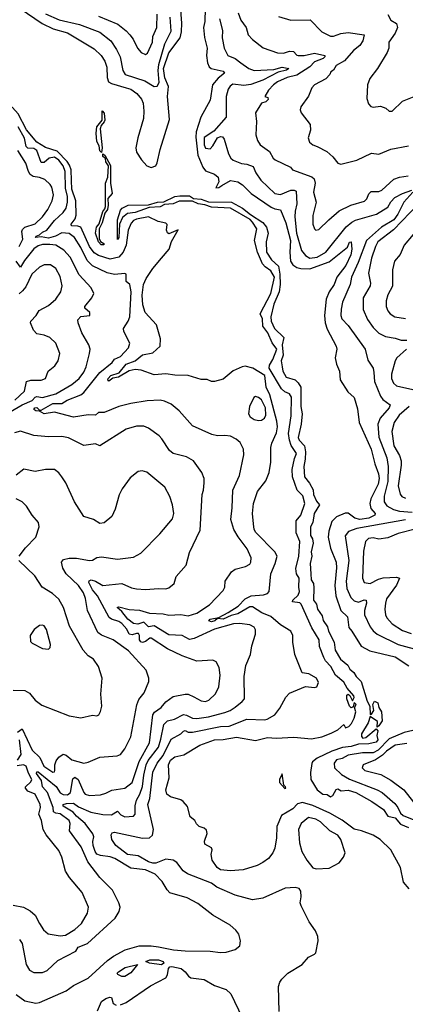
# Model space of a CAD drawing. Extents: x 1245432 to 1420865, y 606325 to 671314.
# Tile 66 of 256: x 1290349 to 1292974, y 618704 to 625408. Entities that reach past the tile are written whole.
import ezdxf

# ---------------------------------------------------------------- set-up
doc = ezdxf.new("R2010")
doc.units = 0

msp = doc.modelspace()

# ---------------------------------------------------------------- linework, layer by layer
at = {"layer": '0CON20XD'}
for points in [[(1290702.9, 624312.9), (1290699.1, 624385), (1290688.1, 624418.1), (1290672.1, 624442.1), (1290605, 624512.3), (1290525, 624537), (1290466, 624575), (1290395, 624657.6), (1290338.1, 624768.1), (1290300.5, 624810.5), (1290230.7, 624840.7), (1290079.1, 624865), (1289965, 624933.4), (1289925, 624946.6), (1289879.1, 624950.9), (1289825, 624925.3), (1289775, 624942.6), (1289725, 624938.6), (1289712.7, 625022.7), (1289595, 625262.5), (1289582.2, 625365), (1289582.3, 625515)], [(1290352.5, 625485), (1290502.2, 625382.2), (1290576.5, 625346.5), (1290675, 625319.7), (1290855, 625210.4), (1290904.6, 625165), (1290929.3, 625125), (1290942.5, 625085), (1290944, 625014), (1290954.8, 624984.8), (1290975, 624973.5), (1291074.4, 624945), (1291105.5, 624935), (1291146.7, 624905), (1291178.3, 624868.3), (1291189, 624839), (1291194.8, 624785), (1291191.1, 624735), (1291153.2, 624605), (1291140.4, 624535), (1291145, 624506.2), (1291178.6, 624455), (1291215, 624414), (1291245, 624402.5), (1291275, 624413.8), (1291285.4, 624434.6), (1291304.7, 624525), (1291367.9, 624727.9), (1291355.7, 624885), (1291362.7, 624952.7), (1291337.5, 625012.5), (1291327.8, 625075), (1291365, 625182.3), (1291442, 625285), (1291449.8, 625325), (1291452.5, 625385), (1291444.5, 625504.5)], [(1291612.7, 625485), (1291608.7, 625395), (1291599.7, 625355), (1291606.1, 625286.1), (1291624.7, 625215), (1291620.9, 625165), (1291626.7, 625115), (1291638.1, 625088.1), (1291653.1, 625075), (1291735, 625056.8), (1291744.4, 625045), (1291699.4, 625010.6), (1291662.7, 624965), (1291645, 624860), (1291582.3, 624745), (1291550.4, 624645), (1291548.3, 624608.3), (1291561.3, 624485), (1291594.8, 624404.8), (1291615, 624380), (1291675, 624355.4), (1291699.1, 624335), (1291703.8, 624305), (1291685, 624262.5), (1291705, 624265.8), (1291725, 624278.9)], [(1290525, 625448.1), (1290617.3, 625407.3), (1290755.2, 625375.2), (1290895, 625322.9), (1290969.2, 625265), (1291009.1, 625205), (1291033.1, 625155), (1291051.5, 625061.5), (1291066.1, 625036.1), (1291201.5, 624991.5), (1291265, 624954.5), (1291285, 624955.7), (1291298.4, 624981.6), (1291291.8, 625061.8), (1291295.9, 625104.1), (1291338.1, 625245), (1291379.2, 625330.8), (1291372.5, 625425)], [(1290885, 625431.9), (1291016.9, 625376.9), (1291073.4, 625333.4), (1291100, 625305), (1291122.5, 625275), (1291150.5, 625215), (1291175, 625184.2), (1291205, 625170.8), (1291220.3, 625179.7), (1291253.8, 625255), (1291256, 625295), (1291281.6, 625355), (1291285.2, 625445)], [(1291709.1, 625415), (1291729.3, 625335), (1291727.5, 625285), (1291741.5, 625215), (1291767.1, 625165), (1291815, 625143.2), (1291855.6, 625115), (1291908.6, 625075), (1291945, 625062.4), (1292079.9, 625070.1), (1292135, 625084.4), (1292181.2, 625075), (1292164.4, 625065), (1292108.5, 625051.5), (1292005, 624996.7), (1291922.6, 624967.4), (1291875, 624961.1), (1291800.9, 624969.1), (1291781.1, 624955), (1291769.3, 624935), (1291754, 624885), (1291755.4, 624745), (1291670.8, 624649.2), (1291605, 624605.7), (1291605, 624556.7), (1291615, 624534.5), (1291645, 624529.5), (1291665, 624548.6), (1291695, 624602.9), (1291715, 624612.2), (1291730.6, 624610.6), (1291741.5, 624595), (1291770, 624495), (1291785.6, 624465), (1291801.2, 624451.2), (1291858.1, 624428.1), (1291895, 624424.7), (1291937.7, 624407.7), (1291955.5, 624365), (1291990.8, 624315), (1292085.8, 624225.8), (1292125, 624218.9), (1292195, 624248.3), (1292218, 624248), (1292230.9, 624240.9), (1292235.8, 624155), (1292223.3, 624105), (1292221.1, 624065), (1292233.5, 623955), (1292267.7, 623837.7), (1292295, 623802.7), (1292325, 623784.1), (1292375, 623791.1), (1292434, 623825), (1292572.2, 623997.8), (1292609.8, 624030.2), (1292635, 624043.8), (1292776.9, 624085), (1292855, 624131.1), (1292875, 624168), (1292902, 624198), (1292954.3, 624225.7), (1293017.8, 624247.8)], [(1291837.3, 625455), (1291853.8, 625405), (1291890, 625355), (1291904.7, 625304.7), (1291935, 625272.9), (1292006.4, 625216.4), (1292105, 625183.6), (1292145, 625181.5), (1292185, 625192.9), (1292212.4, 625192.4), (1292235, 625167.5), (1292245, 625164.6), (1292285, 625163.8), (1292355, 625181.1), (1292427.1, 625165), (1292426.4, 625155), (1292415.4, 625145), (1292355, 625122.4), (1292325, 625087.2), (1292235, 625030.2), (1292168.9, 625015), (1292103.3, 624985), (1292076.2, 624965), (1292042.4, 624927.6), (1292017.5, 624885), (1292038.2, 624878.2), (1292041.5, 624865), (1292025, 624848.5), (1291995, 624838.9), (1291953.8, 624775), (1291961.8, 624715), (1291955.6, 624625), (1291966.9, 624585), (1291985, 624555.8), (1292049.8, 624509.8), (1292075.6, 624465), (1292088.1, 624455), (1292192.5, 624405), (1292206.7, 624385), (1292337.3, 624337.3), (1292353.5, 624325), (1292360.7, 624295), (1292349.6, 624235), (1292367.3, 624165), (1292343.5, 624075), (1292345.6, 624015), (1292355, 623984), (1292365, 623974.2), (1292385, 623979.2), (1292453.3, 624045), (1292525, 624106.1), (1292604.4, 624145.6), (1292696.8, 624173.2), (1292711.7, 624188.3), (1292726.8, 624223.2), (1292742, 624238), (1292795, 624238.5), (1292815, 624247.1), (1292895, 624321.3), (1292935, 624336.4), (1292994.2, 624345)], [(1292110.2, 625430.2), (1292194.5, 625404.5), (1292327.4, 625407.4), (1292405, 625325.7), (1292465, 625295.6), (1292485, 625295.5), (1292534.7, 625315.3), (1292585, 625320), (1292693.3, 625305), (1292683.9, 625265), (1292665, 625232.1), (1292621.5, 625198.5), (1292561, 625129), (1292502.7, 625097.3), (1292484.6, 625065.4), (1292467.5, 625052.5), (1292460, 625035), (1292432.9, 625005), (1292356.9, 624965), (1292338, 624945), (1292315, 624887.5), (1292262.9, 624815), (1292259.2, 624795), (1292264.2, 624775), (1292325.7, 624694.3), (1292329.4, 624655), (1292312, 624605), (1292320.8, 624575), (1292345, 624555.7), (1292375, 624545.7), (1292439.8, 624509.8), (1292480.6, 624475), (1292515, 624432.5), (1292535, 624424.5), (1292645, 624450.9), (1292745, 624498.9), (1292795, 624493.3), (1292875, 624525.8), (1292995, 624549.4)], [(1292854.6, 625444.6), (1292875, 625406), (1292913.5, 625383.5), (1292920, 625355), (1292904.2, 625315.8), (1292862.9, 625255), (1292862, 625215), (1292850.8, 625185), (1292785, 625076), (1292733, 625007), (1292715.7, 624965), (1292712.3, 624872.3), (1292723.8, 624835), (1292738.3, 624818.3), (1292755, 624813.8), (1292805, 624819.2), (1292842.5, 624805), (1292865, 624786.2), (1292885, 624786), (1292956.1, 624853.9), (1293035, 624884.4)], [(1290905, 624504), (1290895, 624516.2), (1290889.7, 624549.7), (1290875, 624580), (1290869.1, 624635), (1290875, 624678), (1290910.5, 624725), (1290911.2, 624788.8), (1290925, 624772.5), (1290927.7, 624725), (1290925, 624712.5), (1290903.2, 624686.8), (1290895.9, 624664.1), (1290910, 624535), (1290905, 624504)], [(1290325, 618770), (1290385, 618727.5), (1290458.5, 618711.5), (1290485, 618716.2), (1290664.7, 618795.3), (1290715, 618831.1), (1290815, 618882.5), (1290947.2, 619002.8), (1290987.8, 619032.2), (1291066.7, 619075), (1291163, 619103), (1291245, 619102.9), (1291295, 619095.7), (1291395.7, 619075.7), (1291475, 619067.5), (1291645, 619064.7), (1291715, 619055.5), (1291755, 619058.9), (1291815, 619077.1), (1291848.6, 619101.4), (1291853, 619137), (1291841.4, 619181.4), (1291819.8, 619209.8), (1291782, 619242), (1291665, 619310), (1291561.1, 619391.1), (1291488.2, 619428.2), (1291372, 619462), (1291352.2, 619482.2), (1291319.8, 619539.8), (1291270.9, 619590.9), (1291205, 619620), (1291105, 619630.8), (1290996, 619696), (1290965, 619709.1), (1290898.2, 619718.2), (1290875, 619727.3), (1290862.1, 619745), (1290850.2, 619785), (1290846.7, 619813.3), (1290854.4, 619845), (1290847.3, 619865), (1290794, 619935), (1290735.4, 619985), (1290713, 620013), (1290645, 620054), (1290645.5, 620065), (1290667.9, 620072.1), (1290715, 620073.2), (1290748.7, 620048.7), (1290832.9, 620012.9), (1290915, 619997), (1290975, 619994.3), (1291015, 620019.4), (1291037.5, 619995), (1291065, 619980), (1291125, 619985.6), (1291135, 619997.5), (1291135.6, 620055), (1291143.5, 620095), (1291166.2, 620135), (1291184, 620186), (1291193.1, 620265), (1291209.1, 620335), (1291224.5, 620365), (1291293.8, 620455), (1291311, 620509), (1291330.8, 620609.2), (1291355, 620633.5), (1291403.6, 620646.4), (1291465, 620677), (1291483.8, 620673.8), (1291525, 620652.5), (1291555, 620649.2), (1291635, 620661.1), (1291745, 620690.7), (1291782.5, 620705), (1291815, 620726.2), (1291864.4, 620765), (1291878.9, 620785), (1291876.2, 620935), (1291889.6, 621010.4), (1291919.6, 621085), (1291928.4, 621145), (1291954.6, 621225), (1291954.6, 621254.6), (1291945, 621272.5), (1291916.7, 621286.7), (1291845, 621297.4), (1291805, 621295.6), (1291675, 621258.7), (1291536.2, 621195), (1291505, 621188.9), (1291455, 621215.6), (1291365, 621218.8), (1291265, 621280.4), (1291225, 621273.8), (1291195, 621306.7), (1291153.3, 621293.3), (1291125, 621296.8), (1291085, 621326.3), (1291045, 621378.8), (1291013.2, 621406.8), (1291025, 621409.6), (1291095, 621392.7), (1291165, 621388.6), (1291232.5, 621367.5), (1291325, 621362.2), (1291365, 621352.7), (1291445, 621357.5), (1291495, 621349.6), (1291555, 621366.7), (1291641.4, 621425), (1291735, 621522), (1291745.8, 621545), (1291748.8, 621585), (1291791.7, 621648.3), (1291815, 621666), (1291885.8, 621684.2), (1291915, 621700), (1291923.3, 621715), (1291923.8, 621745), (1291898.1, 621805), (1291836, 621886), (1291806.6, 621936.6), (1291786.4, 622005), (1291796.2, 622085), (1291799.1, 622205), (1291845.9, 622304.1), (1291873.8, 622445), (1291872.7, 622485), (1291849.5, 622529.5), (1291822.4, 622552.4), (1291785, 622572.2), (1291745, 622578.1), (1291695, 622574.4), (1291657.3, 622582.7), (1291525, 622642.2), (1291434.7, 622744.7), (1291379.4, 622789.4), (1291335, 622811.8), (1291305, 622816.7), (1291217.7, 622812.3), (1291105, 622795.8), (1291023.8, 622773.8), (1290925, 622734.7), (1290885, 622732.5), (1290865, 622714.5), (1290815, 622717.8), (1290715, 622700.8), (1290585, 622736.8), (1290515, 622724.3), (1290485, 622743.5), (1290460, 622745), (1290445.5, 622755), (1290452.9, 622765), (1290465, 622766.6), (1290485, 622748.8), (1290495, 622750.5), (1290574.7, 622795.3), (1290635, 622794.4), (1290671.6, 622818.4), (1290765.9, 622855), (1290785, 622869.3), (1290894.4, 623005.6), (1290979.2, 623075), (1290995, 623096.4), (1291035.4, 623115), (1291090, 623175), (1291098.9, 623205), (1291058.1, 623285), (1291055.6, 623305), (1291088.5, 623355), (1291098.9, 623385), (1291108.4, 623555), (1291098.1, 623605), (1291074.3, 623625), (1291074.2, 623675), (1291065, 623680), (1290995, 623672.8), (1290944.1, 623684.1), (1290845, 623733.3), (1290808.6, 623768.6), (1290765, 623856.4), (1290721.4, 623925), (1290685, 623952.7), (1290635, 623956.6), (1290593.5, 623935), (1290545, 623921.6), (1290495, 623929.8), (1290456.9, 623925), (1290460.3, 623935), (1290485, 623942.9), (1290505, 623961.2), (1290534.8, 623975.2), (1290585, 624041.4), (1290646, 624095), (1290666.6, 624125), (1290675.2, 624164.8), (1290673.9, 624205), (1290661.7, 624261.7), (1290659.1, 624375), (1290645, 624413.8), (1290615, 624450.9), (1290585, 624473), (1290550, 624465), (1290515, 624435.2), (1290495, 624436.4), (1290465, 624517.8), (1290445, 624531.4), (1290405, 624533.8), (1290394.1, 624544.1), (1290381.7, 624601.7), (1290339.5, 624679.5)], [(1290346.4, 623863.6), (1290371.4, 623915), (1290364.2, 623965), (1290369.4, 623980.6), (1290385, 623996.2), (1290455, 624017.3), (1290503.5, 624066.5), (1290541.2, 624115), (1290570.3, 624175), (1290578.2, 624215), (1290567.3, 624267.3), (1290556, 624286), (1290519.9, 624319.9), (1290485, 624334.6), (1290441, 624341), (1290421.3, 624355), (1290409.2, 624375), (1290391.5, 624431.5), (1290337, 624517)], [(1290915, 623874.3), (1290903.1, 623875), (1290884.7, 623895), (1290865.6, 623955), (1290872.5, 623995), (1290890.9, 624019.1), (1290915, 624102), (1290929.5, 624120.5), (1290933.5, 624136.5), (1290933.2, 624295), (1290949.6, 624335), (1290952.9, 624412.9), (1290935, 624440), (1290932.9, 624462.9), (1290915, 624476.2), (1290914, 624496), (1290927.9, 624485), (1290968.2, 624415), (1290966.7, 624295), (1290978.1, 624225), (1290948.9, 624191.1), (1290952.5, 624145), (1290945.8, 624115), (1290928.8, 624091.2), (1290909.6, 624025), (1290890, 623985), (1290889.4, 623919.4), (1290898.9, 623898.9), (1290920.8, 623885), (1290922.5, 623875), (1290915, 623874.3)], [(1292116.2, 618655), (1292112, 618825), (1292120, 618855), (1292132.9, 618875), (1292175, 618915.5), (1292272, 618975), (1292314.2, 619025), (1292355, 619044.4), (1292364.3, 619055), (1292381.5, 619135), (1292379.1, 619165), (1292361.8, 619205), (1292319.1, 619265), (1292265, 619373.8), (1292259.5, 619395), (1292265.5, 619435.5), (1292263.1, 619475), (1292251.5, 619491.5), (1292225, 619499.4), (1292155.5, 619494.5), (1292005, 619427.1), (1291934.4, 619415.6), (1291815, 619446.7), (1291691.2, 619501.2), (1291655, 619528), (1291492, 619592), (1291462.5, 619612.5), (1291419.8, 619669.8), (1291395, 619686), (1291345, 619693.2), (1291275, 619665.6), (1291255, 619663.9), (1291225, 619673.9), (1291155.3, 619715.3), (1291083.3, 619725), (1291004.5, 619785), (1290976.9, 619825), (1290971.3, 619858.7), (1290979.4, 619870.6), (1290995, 619876.7), (1291185, 619834.8), (1291232.8, 619837.2), (1291252.1, 619855), (1291260, 619895), (1291222, 620065), (1291234.2, 620105.8), (1291254.8, 620285), (1291284.3, 620345), (1291325, 620397.3), (1291380.7, 620509.3), (1291445, 620545.7), (1291465, 620564.7), (1291475, 620568.1), (1291495, 620557.3), (1291526.1, 620556.1), (1291715, 620595.5), (1291775, 620598.3), (1291895, 620646), (1292015, 620641.1), (1292033.3, 620645), (1292086, 620675), (1292119.4, 620720.6), (1292160, 620795), (1292185, 620821.4), (1292295, 620868.8), (1292355, 620860), (1292372.5, 620865), (1292383.3, 620895), (1292368.8, 620925), (1292317.5, 620955), (1292271.7, 620961.7), (1292222.5, 621085), (1292208.8, 621168.8), (1292208, 621215), (1292193.9, 621243.9), (1292125, 621287.8), (1292058.5, 621345), (1291998.4, 621368.4), (1291935, 621409.4), (1291915, 621410.3), (1291835, 621362.3), (1291788.8, 621351.2), (1291735, 621327.3), (1291695, 621330), (1291676.7, 621315), (1291655, 621308.6), (1291637.5, 621315), (1291645, 621325.6), (1291705, 621338.8), (1291769.3, 621370.7), (1291835.4, 621415), (1291885, 621464.3), (1291925, 621486.2), (1292008.8, 621491.2), (1292035, 621501.2), (1292047.3, 621515), (1292058.7, 621635), (1292088.8, 621705), (1292101.2, 621755), (1292085, 621784.7), (1291956.2, 621916.2), (1291945, 621938), (1291939.8, 621975), (1291934.8, 622045), (1291941.1, 622115), (1291967.4, 622195), (1292025, 622268.9), (1292048.2, 622325), (1292059.7, 622395), (1292059.3, 622495), (1292066.6, 622525), (1292097.8, 622595), (1292104.4, 622635), (1292100.6, 622675), (1292051.6, 622855), (1292027.5, 622905), (1292017.2, 622985), (1291937.1, 623035), (1291885, 623048.7), (1291864.3, 623045.7), (1291802.6, 623017.4), (1291735, 622961.2), (1291675, 622944), (1291655, 622943.8), (1291625, 622958), (1291585, 622958), (1291495, 622985.5), (1291405, 622987.1), (1291345, 622997.1), (1291265, 622989.2), (1291175, 623021.9), (1291135, 623026.1), (1291095, 623017.7), (1291020.8, 622975), (1290982.5, 622967.5), (1290955, 622946), (1290950, 622955), (1290951.2, 622965), (1290970, 622985), (1291026.1, 623003.9), (1291075, 623062.3), (1291135, 623085.7), (1291185, 623127.2), (1291255, 623140.3), (1291305.6, 623185), (1291307.3, 623235), (1291279.5, 623329.5), (1291202.8, 623415), (1291186.6, 623466.6), (1291182.7, 623532.7), (1291191.1, 623605), (1291209, 623645), (1291255.8, 623715), (1291315, 623783.5), (1291367.1, 623845), (1291382.8, 623897.2), (1291428.3, 623978.3), (1291365, 623951.1), (1291355, 623957.1), (1291347.8, 623975), (1291353.2, 624013.2), (1291345, 624023.8), (1291291.4, 624035), (1291225, 624065.3), (1291145, 624050.6), (1291125, 624040.9), (1291107.4, 624022.6), (1291088.1, 623975), (1291075, 623872.2), (1291053.8, 623825), (1291025, 623790.2), (1290965, 623777.1), (1290885, 623801.9), (1290855, 623820.5), (1290823.7, 623865), (1290765.3, 623995), (1290745, 624003.1), (1290702.7, 624005), (1290700, 624015), (1290727.4, 624052.6), (1290732.5, 624077.5), (1290731.9, 624175), (1290703.7, 624255), (1290702.9, 624312.9)], [(1291725, 624278.9), (1291783.1, 624313.1), (1291835, 624304.7), (1291865, 624284.7), (1291925, 624224.7), (1292060.8, 624130.8), (1292085, 624119.6), (1292124.6, 624114.6), (1292160.9, 624025), (1292193.5, 623905), (1292187.1, 623825), (1292193.3, 623765), (1292208.7, 623738.7), (1292235, 623720.2), (1292263.3, 623713.3), (1292325, 623712.5), (1292455, 623758.7), (1292579.6, 623860.4), (1292595, 623892.5), (1292606.2, 623896.2), (1292610.3, 623845), (1292602.4, 623807.6), (1292569.8, 623735), (1292507.7, 623655), (1292490.3, 623605), (1292455, 623556.2), (1292435.7, 623505), (1292423.2, 623395), (1292427.9, 623345), (1292441.8, 623301.8), (1292504.4, 623185), (1292506.9, 623165), (1292497.1, 623105), (1292505, 623062.5), (1292527.1, 623015), (1292531.4, 622955), (1292583.8, 622873.8), (1292626.7, 622835), (1292648.7, 622758.7), (1292660.4, 622665), (1292741.7, 622485), (1292766.9, 622385), (1292792.4, 622315), (1292795.5, 622285), (1292789.1, 622245), (1292739.8, 622145), (1292732.1, 622115), (1292739.3, 622079.3), (1292767.9, 622045), (1292766.5, 622035), (1292725.1, 622014.9), (1292665, 622005.7), (1292631.2, 622015), (1292585, 622047.1), (1292565, 622047.9), (1292505.9, 622024.1), (1292475, 621991.1), (1292453.7, 621925), (1292450, 621885), (1292465, 621810.8), (1292503.7, 621713.7), (1292505.6, 621675), (1292494.8, 621554.8), (1292502, 621485), (1292534.4, 621384.4), (1292581.3, 621341.3), (1292588.7, 621268.7), (1292609.5, 621245), (1292672.8, 621142.8), (1292731.7, 621111.7), (1292905, 621070.3), (1292998.2, 621008.2)], [(1292419.7, 621065), (1292390.9, 621140.9), (1292387.6, 621185), (1292338.4, 621268.4), (1292265, 621429.2), (1292255, 621437.5), (1292207.1, 621445), (1292209.5, 621455), (1292245, 621490), (1292253.3, 621515), (1292248.2, 621545), (1292251.6, 621605), (1292233.8, 621635), (1292227.8, 621672.2), (1292248.7, 621755), (1292255.4, 621855), (1292230.5, 621915), (1292231.5, 621995), (1292263.9, 622035), (1292290.9, 622115), (1292275.8, 622165.8), (1292238.6, 622205), (1292206.1, 622295), (1292204.2, 622345), (1292220.3, 622419.7), (1292234, 622455), (1292198, 622508), (1292185.1, 622545.1), (1292179, 622591), (1292198, 622712), (1292198.4, 622838.4), (1292185, 622861.1), (1292155, 622873.3), (1292130.5, 622895), (1292048.2, 623035), (1292048.7, 623055), (1292071.8, 623095), (1292099.3, 623165), (1292067.5, 623207.5), (1292039.1, 623275), (1292005, 623322.5), (1292001.1, 623371.1), (1291987.1, 623405), (1292058.4, 623545), (1292083.4, 623655), (1292058.1, 623698.1), (1292020, 623725), (1292002.5, 623745), (1291968.3, 623825), (1291946.4, 623905), (1291963.8, 623985), (1291935, 624030.4), (1291916.9, 624046.9), (1291785, 624124), (1291655, 624132.3), (1291608.5, 624148.5), (1291565, 624154.8), (1291525, 624172.6), (1291435, 624172.1), (1291395, 624154.3), (1291335, 624150.7), (1291305, 624134.8), (1291230.3, 624129.7), (1291136.2, 624095), (1291082, 624088), (1291049.7, 624060.3), (1291028.4, 624015), (1291024.2, 623925), (1291015, 623911.1), (1291014.4, 624045), (1291035, 624111.2), (1291045.8, 624125), (1291086.7, 624145), (1291225, 624148.2), (1291286.2, 624165), (1291331.2, 624168.8), (1291405, 624205.3), (1291439.2, 624209.2), (1291505, 624210), (1291531.6, 624191.6), (1291585, 624185.8), (1291635, 624167.7), (1291790.8, 624165), (1291865, 624126.1), (1291920.9, 624080.9), (1292005, 624026.9), (1292029.8, 623995), (1292040.2, 623955), (1292027.3, 623895), (1292030, 623825), (1292062.9, 623772.9), (1292110.4, 623730.4), (1292120.9, 623675), (1292122.3, 623605), (1292114.8, 623555), (1292078.2, 623471.8), (1292057.9, 623385), (1292061.1, 623355), (1292084.2, 623305), (1292146.6, 623245), (1292135.9, 623195), (1292142.4, 623125), (1292129, 623085), (1292135.6, 623044.4), (1292140.2, 623015), (1292162.5, 622975), (1292225.1, 622955.1), (1292245.7, 622935.7), (1292263.3, 622905), (1292262.6, 622775), (1292271.2, 622725), (1292265.6, 622655), (1292243.7, 622563.7), (1292251.3, 622545), (1292287.1, 622507.1), (1292295.2, 622465), (1292292.8, 622415), (1292282.3, 622365), (1292288.7, 622295), (1292322.5, 622252.5), (1292345.9, 622205.9), (1292348.3, 622175), (1292369, 622129), (1292390.6, 622105), (1292354.8, 622045), (1292344.5, 621985.5), (1292329.8, 621955), (1292329.6, 621895), (1292342.3, 621872.3), (1292347.6, 621845), (1292333.3, 621785), (1292338.6, 621755), (1292327.3, 621705), (1292330.2, 621635), (1292333, 621595), (1292348.5, 621568.5), (1292350.8, 621540.8), (1292348.8, 621455), (1292368.7, 621428.7), (1292375.5, 621395), (1292408.3, 621348.3), (1292415, 621318), (1292444.2, 621274.2), (1292451.5, 621245), (1292489.5, 621169.5), (1292496.9, 621115), (1292533.3, 621055), (1292582.6, 621012.6), (1292597.5, 620985), (1292623.2, 620963.2), (1292640, 620935), (1292672.7, 620902.7), (1292715, 620767.5), (1292732.1, 620735), (1292735, 620676.7), (1292745, 620678.8), (1292760, 620705), (1292754, 620745), (1292765, 620767.5), (1292787.7, 620757.7), (1292793.8, 620725), (1292813.1, 620695), (1292815.9, 620634.1), (1292795, 620600), (1292781.7, 620591.7), (1292785, 620630), (1292735, 620662.5), (1292720.5, 620619.5), (1292675, 620546), (1292675, 620527.5), (1292685, 620516.7), (1292705, 620520), (1292775, 620580), (1292787, 620567), (1292780, 620535), (1292788.2, 620505), (1292775, 620489.2), (1292725, 620476.9), (1292655, 620474.1), (1292605, 620459.8), (1292547.5, 620452.5), (1292475, 620427.7), (1292375, 620379.5), (1292343.3, 620355), (1292337.5, 620342.5), (1292327.7, 620282.3), (1292331.4, 620235), (1292375, 620163.5), (1292413.8, 620135), (1292441.9, 620131.9), (1292465, 620116.7), (1292480, 620125), (1292503, 620167), (1292515, 620170), (1292537, 620157), (1292585, 620161.9), (1292638, 620145), (1292745.6, 620085), (1292825, 620031.1), (1292855.9, 619985.9), (1292905, 619973.9), (1292940.5, 619930.5), (1292995, 619908.8)], [(1293024.4, 624235), (1292963.3, 624165), (1292923.3, 624085), (1292895.9, 624045), (1292812.6, 623995), (1292709.8, 623905), (1292654.3, 623755.7), (1292607.4, 623655), (1292597.8, 623605), (1292547.2, 623485), (1292537.4, 623437.4), (1292535.4, 623395), (1292541.4, 623371.4), (1292585.3, 623325.3), (1292701.5, 623165), (1292719.5, 623089.5), (1292755, 623036), (1292760, 623005), (1292765.3, 622945), (1292805.5, 622845.5), (1292821.3, 622821.3), (1292871.1, 622785), (1292863.9, 622765), (1292803.4, 622695), (1292786.9, 622655), (1292794.8, 622565), (1292847.7, 622425), (1292856.4, 622365), (1292855.2, 622264.8), (1292830.8, 622165), (1292829.8, 622125), (1292847.4, 622097.4), (1292892.9, 622072.9), (1292935, 622062.4), (1293020, 622055)], [(1293065, 624153.8), (1292893.1, 623976.9), (1292788.2, 623895), (1292771.2, 623865), (1292743.5, 623785), (1292722.8, 623682.8), (1292736.5, 623615), (1292734.3, 623595.7), (1292688.2, 623515), (1292686.7, 623435), (1292717.5, 623367.5), (1292755, 623311.5), (1292795, 623273.9), (1292839.5, 623250.5), (1292905, 623240), (1292945, 623226.9), (1292985.5, 623225.5)], [(1293027.9, 623945), (1292967, 623873), (1292940.2, 623809.8), (1292901.1, 623765), (1292886.2, 623705), (1292886, 623594), (1292855.3, 623534.7), (1292843.5, 623493.5), (1292844.4, 623455), (1292854.4, 623425), (1292871.4, 623405), (1292903.8, 623385), (1292975, 623373.8)], [(1290245.5, 622715), (1290365, 622784.9), (1290434.7, 622815), (1290455, 622837.7), (1290465, 622842.2), (1290505, 622835.2), (1290595, 622860.7), (1290705, 622923.4), (1290754.3, 622965.7), (1290785, 623008.9), (1290801.3, 623045), (1290824.4, 623135), (1290827.8, 623165), (1290820, 623195), (1290771.8, 623275), (1290746.9, 623345), (1290745.8, 623364.2), (1290765, 623387.5), (1290826.2, 623395), (1290826, 623415), (1290793.6, 623443.6), (1290793.1, 623455), (1290840.6, 623515), (1290852.9, 623545), (1290835, 623582), (1290755, 623671.9), (1290691.8, 623791.8), (1290648.7, 623838.7), (1290595, 623872.5), (1290555, 623878.5), (1290505, 623877), (1290475, 623868.3), (1290445, 623848.1), (1290381.3, 623768.7), (1290355, 623723.8), (1290325.3, 623765)], [(1290315, 622817.8), (1290381, 622879), (1290395.9, 622944.1), (1290425, 622954.7), (1290495, 622952.7), (1290523.8, 622965), (1290544, 623015), (1290588.9, 623051.1), (1290610.6, 623085), (1290621.9, 623135), (1290595.4, 623205.4), (1290553.6, 623243.6), (1290515, 623259.4), (1290465, 623270), (1290442.5, 623295), (1290423.1, 623345), (1290425, 623356), (1290461.4, 623395), (1290481.5, 623428.5), (1290545, 623462.9), (1290595, 623506), (1290630, 623555), (1290638.2, 623595), (1290625, 623658.8), (1290595.5, 623715), (1290559.8, 623739.8), (1290515, 623739.6), (1290485, 623723.3), (1290432.5, 623675), (1290390.1, 623589.9), (1290368.8, 623561.2), (1290345, 623541.9)], [(1292982.9, 623165), (1292915.5, 623105), (1292905.5, 623085), (1292879.5, 622995), (1292881.1, 622965), (1292892.9, 622932.9), (1292915, 622914.3), (1293045, 622884.7)], [(1291975, 622678.5), (1291995, 622681.5), (1292015, 622694.4), (1292024.6, 622715), (1292022, 622765), (1291995, 622819.1), (1291975, 622835.6), (1291955, 622842.5), (1291942.5, 622835), (1291913.8, 622775), (1291906.4, 622725), (1291916.9, 622705), (1291945, 622685.6), (1291975, 622678.5)], [(1293000.8, 622775), (1292932, 622715), (1292899.2, 622665), (1292882.3, 622605), (1292895, 622505.6), (1292935, 622440.9), (1292945.7, 622405), (1292947, 622375), (1292926.2, 622235), (1292938.3, 622178.3), (1292951.1, 622161.1), (1292975, 622150)], [(1290348.9, 619145), (1290365, 619118), (1290393.2, 618975), (1290415, 618935.8), (1290445, 618920.9), (1290505, 618920.4), (1290535.6, 618935), (1290608.9, 619001.1), (1290731.4, 619065), (1290747.8, 619092.2), (1290811.7, 619118.3), (1290998.8, 619291.2), (1291027.1, 619335), (1291033.1, 619365), (1291024.5, 619394.5), (1290980.4, 619480.4), (1290895, 619566.7), (1290812.5, 619675), (1290767.5, 619775), (1290688.9, 619885), (1290692.9, 619935), (1290686.9, 619955), (1290625, 620001.7), (1290595, 620005.9), (1290579.5, 620015), (1290577.2, 620045), (1290538.3, 620145), (1290504.8, 620185), (1290497.9, 620227.9), (1290463.4, 620275), (1290465, 620286.2), (1290475, 620285.7), (1290596.7, 620186.7), (1290625, 620144.4), (1290645, 620132.7), (1290675, 620129.8), (1290694.2, 620145), (1290711.2, 620238.8), (1290725, 620250.9), (1290748.1, 620235), (1290785, 620145.6), (1290795, 620134.5), (1290825, 620126.5), (1290899.5, 620130.5), (1290935, 620140.6), (1290977.3, 620162.7), (1291065, 620175.4), (1291115, 620213.3), (1291162.3, 620357.7), (1291231.7, 620485), (1291254.7, 620675), (1291266.6, 620693.4), (1291311.2, 620725), (1291345, 620763.6), (1291395, 620799.6), (1291475, 620816.4), (1291495, 620814.6), (1291535, 620798.5), (1291585, 620770), (1291615, 620765.4), (1291636.2, 620773.8), (1291681.3, 620818.7), (1291705.6, 620865), (1291714.2, 620945), (1291707, 620997), (1291687.5, 621035), (1291665, 621046.2), (1291555, 621040.6), (1291455, 621075.6), (1291354.2, 621124.2), (1291245, 621197.5), (1291235, 621197.9), (1291206.3, 621173.7), (1291185, 621167.5), (1291172.8, 621172.8), (1291165.7, 621185), (1291165, 621216.2), (1291159, 621229), (1291145, 621229.8), (1291115, 621218.6), (1291095, 621224.1), (1291077.7, 621257.7), (1291045, 621296.6), (1291025, 621310.4), (1290975, 621325.8), (1290957.3, 621337.3), (1290879.7, 621485), (1290844.7, 621525), (1290819.2, 621575), (1290822, 621588), (1290835, 621594.5), (1290865.7, 621585.7), (1290915, 621556.2), (1291045, 621568.2), (1291110.1, 621540.1), (1291145, 621532.2), (1291205, 621527.8), (1291295, 621534.6), (1291345, 621531.9), (1291365, 621540), (1291400.3, 621569.7), (1291415, 621615.8), (1291483.5, 621695), (1291505, 621781.2), (1291577.6, 621932.4), (1291591.4, 622175), (1291600.8, 622205), (1291605.5, 622254.5), (1291605.6, 622285), (1291590, 622325), (1291532.5, 622405), (1291485, 622430.6), (1291393.7, 622453.7), (1291368.9, 622475), (1291317.1, 622555), (1291297.5, 622575), (1291225, 622628), (1291195, 622640), (1291145, 622640), (1291075, 622620), (1290895, 622506.7), (1290865, 622521.2), (1290785, 622510), (1290681.5, 622561.5), (1290635, 622569.6), (1290545, 622568.2), (1290445, 622577.7), (1290353.6, 622606.4), (1290314.5, 622595.5)], [(1290335, 620556.7), (1290365, 620579.4), (1290433.3, 620433.3), (1290486, 620385), (1290513.9, 620325), (1290575, 620284.5), (1290585, 620286), (1290589.5, 620295), (1290589.4, 620335), (1290598.2, 620361.8), (1290615, 620386.5), (1290645, 620406.5), (1290665, 620401.1), (1290705, 620367.8), (1290785, 620346.7), (1290815, 620351.9), (1290895, 620386.7), (1291013.4, 620396.6), (1291035, 620404.3), (1291065, 620444), (1291105.3, 620524.7), (1291147, 620743), (1291161.1, 620778.9), (1291195.8, 620825), (1291228.6, 620901.4), (1291228.9, 620925), (1291209.1, 620979.1), (1291089.8, 621109.8), (1290985, 621185.7), (1290905, 621216.8), (1290881.1, 621235), (1290811.1, 621385), (1290797.4, 621467.4), (1290784.6, 621505), (1290749.3, 621555), (1290664.7, 621635), (1290642.8, 621672.8), (1290633.5, 621715), (1290646.6, 621733.4), (1290685, 621742.7), (1290735, 621742.5), (1290825, 621725.7), (1290845, 621729.2), (1290875, 621745.8), (1290905, 621750.6), (1291015, 621735.6), (1291068.9, 621741.1), (1291125, 621749.2), (1291173.8, 621775), (1291303.1, 621906.9), (1291390.3, 622009.7), (1291398.6, 622045), (1291389.4, 622105), (1291371.9, 622161.9), (1291336.2, 622225), (1291215, 622328), (1291183.6, 622336.4), (1291155, 622332.5), (1291100.5, 622289.5), (1291045.9, 622214.1), (1291025.9, 622174.1), (1291000, 622075), (1290976, 622025), (1290925, 621983.3), (1290895, 621976.7), (1290852.5, 622005), (1290785, 622026.2), (1290721.9, 622125), (1290664.2, 622255), (1290635, 622296.2), (1290615, 622323.8), (1290585, 622346), (1290525, 622345.8), (1290455, 622332.9), (1290377.7, 622347.7), (1290325, 622308)], [(1290345.8, 621755), (1290388.7, 621811.3), (1290459.2, 621885), (1290482, 621955), (1290476.2, 621985), (1290434.4, 622035), (1290395.4, 622095.4), (1290365, 622125.6), (1290325, 622146.7)], [(1292975, 622001.7), (1292645, 621944.8), (1292587.1, 621922.9), (1292565.5, 621894.5), (1292590, 621725), (1292571.7, 621585), (1292577.1, 621535), (1292602.8, 621472.8), (1292625, 621450.6), (1292655, 621442.6), (1292695, 621458), (1292708.6, 621455), (1292710.2, 621435), (1292696.7, 621385), (1292696.3, 621355), (1292734, 621275), (1292755, 621247.3), (1292783.4, 621223.4), (1292925, 621154.8), (1293085, 621111.5)], [(1293049.3, 621940.7), (1292925, 621908.6), (1292855, 621881.2), (1292795, 621871.9), (1292755, 621879.8), (1292724.5, 621875.5), (1292703.5, 621855), (1292690.5, 621790.5), (1292682.2, 621605), (1292695, 621576.9), (1292735, 621570), (1292791, 621599), (1292822.5, 621607.5), (1292913.4, 621613.4), (1292934.3, 621605), (1292915, 621557.5), (1292846.1, 621465), (1292838.9, 621435), (1292834.6, 621395), (1292838.8, 621355), (1292847.3, 621335), (1292885, 621294.5), (1292955, 621248.8), (1293015, 621228)], [(1290303.8, 620843.8), (1290385, 620841.2), (1290415, 620822.7), (1290455, 620774.3), (1290499.7, 620739.7), (1290685, 620668.1), (1290765, 620654.3), (1290845, 620672.5), (1290875, 620668.8), (1290887.5, 620675), (1290898.3, 620698.3), (1290909.4, 620735), (1290902.2, 620815), (1290909.5, 620925), (1290885.6, 621005), (1290852.5, 621055), (1290815, 621075.7), (1290781.9, 621115), (1290688.8, 621278.8), (1290646.8, 621406.8), (1290615, 621461.9), (1290571.9, 621501.9), (1290502.2, 621545), (1290451.2, 621621.2), (1290342.5, 621725)], [(1290545, 621122.5), (1290556.4, 621133.6), (1290558, 621155), (1290532.5, 621255), (1290515, 621281.2), (1290503.6, 621286.4), (1290485, 621283.8), (1290447.5, 621255), (1290420, 621215), (1290422.5, 621175), (1290435, 621162.5), (1290505, 621126.7), (1290545, 621122.5)], [(1292999.8, 619489.8), (1292962.9, 619535), (1292941.3, 619635), (1292875.4, 619755), (1292803.3, 619825), (1292755, 619855.2), (1292675, 619885.4), (1292625, 619897.2), (1292545, 619956.8), (1292461.1, 620005), (1292345, 620058), (1292275, 620079), (1292241.3, 620068.7), (1292208.2, 620035), (1292130.8, 619989.2), (1292100, 619915), (1292098.1, 619838.1), (1292085, 619767.5), (1292072.5, 619735), (1292043.2, 619696.8), (1292005, 619670), (1291965, 619650), (1291869.4, 619620.6), (1291785, 619613.3), (1291715, 619620), (1291693.3, 619635), (1291660, 619685), (1291652, 619725), (1291660, 619755), (1291655, 619770), (1291610, 619795), (1291606.7, 619815), (1291626.4, 619866.4), (1291620.7, 619890.7), (1291605, 619903.3), (1291570, 619915), (1291551.7, 619931.7), (1291542.5, 619955), (1291510.7, 619980.7), (1291491.7, 620051.7), (1291462.5, 620085), (1291445, 620096.7), (1291375, 620116.2), (1291351.2, 620135), (1291344.4, 620165), (1291367.1, 620245), (1291361.6, 620335), (1291375, 620367.1), (1291405, 620389.4), (1291466.9, 620403.1), (1291575, 620469.2), (1291675, 620504.4), (1291733.3, 620506.7), (1291825, 620522.2), (1291955, 620500.8), (1292035, 620520.8), (1292095, 620515.8), (1292215, 620524), (1292335, 620511.2), (1292405, 620526), (1292468.8, 620551.2), (1292515, 620573.8), (1292555, 620610), (1292567, 620587), (1292589.6, 620595), (1292608.6, 620615), (1292625, 620652), (1292636.9, 620695), (1292627.5, 620725), (1292639.2, 620745), (1292625, 620760), (1292620, 620730), (1292605, 620722.5), (1292595, 620733.3), (1292575.8, 620785), (1292575, 620810), (1292585, 620816.7), (1292597.1, 620807.1), (1292615, 620770), (1292625, 620792.5), (1292622.9, 620805), (1292577.6, 620857.6), (1292555, 620896.4), (1292498.5, 620945), (1292467.6, 621005), (1292431.9, 621041.9), (1292419.7, 621065)], [(1293105, 620587.3), (1292965.7, 620554.3), (1292865, 620511.1), (1292790.3, 620435), (1292755, 620415.1), (1292683.4, 620416.6), (1292585, 620400.4), (1292545, 620377.9), (1292505, 620369.1), (1292490, 620345), (1292492.1, 620315), (1292539.6, 620269.6), (1292595, 620236), (1292783.4, 620163.4), (1292815.8, 620145.8), (1292902.3, 620072.3), (1292924, 620044), (1292942.3, 620005), (1292960.3, 619990.3), (1293115, 619926.7)], [(1290335, 620367), (1290359.5, 620405), (1290348, 620505)], [(1292985, 620479.5), (1292905, 620467.3), (1292845, 620426.5), (1292819.5, 620400.5), (1292771.3, 620368.7), (1292687.1, 620335), (1292680, 620315), (1292699.2, 620295), (1292808.1, 620268.1), (1292875, 620231.1), (1292963.6, 620165), (1293029.9, 620079.9)], [(1290305, 619379.6), (1290375.3, 619365.3), (1290421.1, 619341.1), (1290455, 619311.9), (1290484.4, 619255), (1290510.5, 619210.5), (1290544, 619184), (1290625, 619170.7), (1290662, 619175), (1290725, 619212.8), (1290768.9, 619255), (1290810.8, 619325), (1290817.5, 619365), (1290775.2, 619465.2), (1290688.4, 619568.4), (1290661.2, 619611.2), (1290635.4, 619705), (1290615, 619750.6), (1290528.7, 619858.7), (1290508, 619895), (1290497.5, 619955), (1290479.3, 619999.3), (1290491.8, 620045), (1290489.1, 620065), (1290453.7, 620133.7), (1290404.8, 620154.8), (1290388.8, 620175), (1290389.1, 620185), (1290425, 620218.9), (1290431.7, 620235), (1290408.7, 620278.7), (1290394.3, 620324.3), (1290375, 620333.9), (1290332.7, 620327.3)], [(1292155, 620173.8), (1292160, 620175), (1292158.8, 620185), (1292147.1, 620197.1), (1292135, 620272.5), (1292116.7, 620235), (1292116.7, 620215), (1292155, 620173.8)], [(1292366.6, 619626.6), (1292455, 619631.9), (1292525, 619667.5), (1292554, 619705), (1292564, 619735), (1292535.5, 619825), (1292515, 619855.6), (1292459.4, 619885), (1292396.6, 619946.6), (1292365, 619963.8), (1292315, 619975.7), (1292265.3, 619934.7), (1292247.1, 619895), (1292253.8, 619803.8), (1292269.5, 619745), (1292304.5, 619684.5), (1292345, 619634.2), (1292366.6, 619626.6)], [(1291045, 618893.3), (1291017, 618907), (1291013.3, 618915), (1291022, 618925), (1291066.2, 618955), (1291150, 618975), (1291105, 618919.2), (1291065, 618894), (1291045, 618893.3)], [(1291035, 618700), (1291075, 618716), (1291240.4, 618829.6), (1291345, 618884), (1291355.6, 618904.4), (1291361.8, 618948.2), (1291370.9, 618959.1), (1291385, 618961.8), (1291447.4, 618947.4), (1291476, 618926), (1291497.8, 618895), (1291514.2, 618884.2), (1291605, 618872), (1291675, 618831.6), (1291755.6, 618805), (1291785.8, 618775.8), (1291864.2, 618615)], [(1291315, 618973.5), (1291232.5, 618985), (1291207.5, 618995), (1291235, 619005.7), (1291295, 619005.6), (1291325.7, 618995), (1291331.4, 618985), (1291315, 618973.5)], [(1290879.5, 618660.5), (1290905, 618723.8), (1290935, 618744), (1290962.5, 618752.5), (1290975, 618750), (1290985, 618710), (1291005, 618697.5)]]:
    msp.add_lwpolyline(points, dxfattribs=at)

doc.saveas('drawing.dxf')
